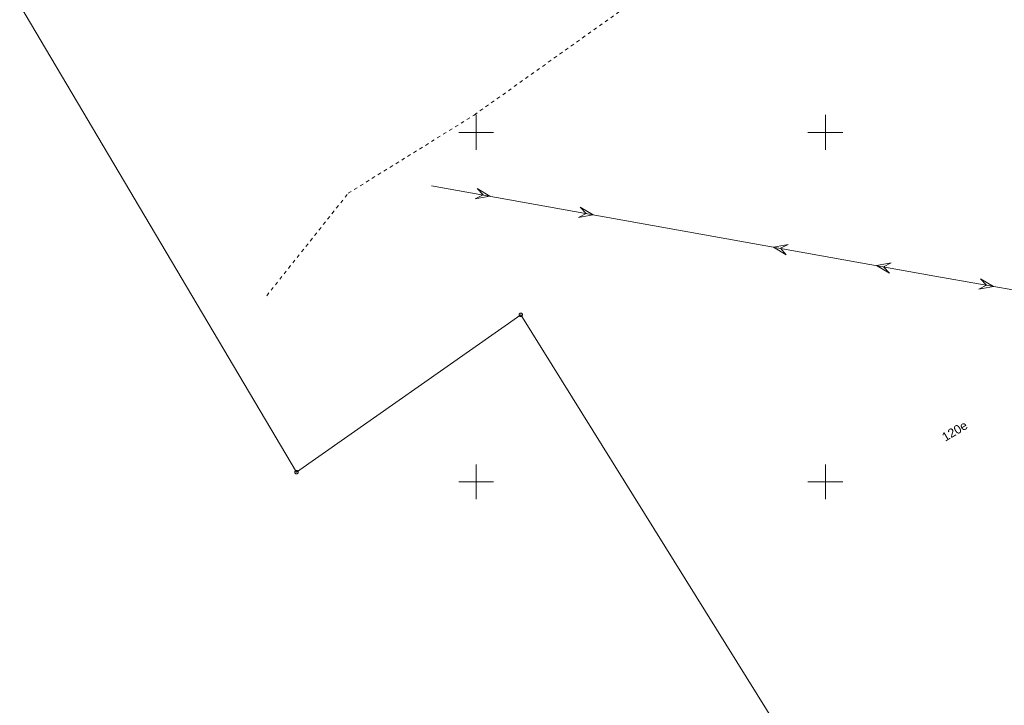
# Model space of a CAD drawing. Extents: x 5474185 to 5474933, y 5916077 to 5916824.
# Tile 4 of 256: x 5474185 to 5474326, y 5916318 to 5916416. Entities that reach past the tile are written whole.
import ezdxf

# ---------------------------------------------------------------- set-up
doc = ezdxf.new("R2010")
doc.units = 0
doc.linetypes.add('PRZER1-1', pattern=[1, 0.5, -0.5])
for name, color, linetype, lineweight in [('GEPADR_O', 253, 'CONTINUOUS', 18), ('GEPPGD', 253, 'CONTINUOUS', 18), ('GESDZI', 253, 'CONTINUOUS', 18), ('GESUZY', 253, 'CONTINUOUS', 18), ('GULEPR', 254, 'CONTINUOUS', 18), ('Ramka sekcyjna', 253, 'CONTINUOUS', 18)]:
    doc.layers.add(name, color=color, linetype=linetype, lineweight=lineweight)
doc.styles.add('Arial', font='arial.ttf')

msp = doc.modelspace()

# ---------------------------------------------------------------- linework, layer by layer
at = {"layer": 'GEPPGD', "elevation": 10.24, "flags": 128}
for points in [[(5474256.39, 5916374.16), (5474256.467254, 5916374.147764), (5474256.536946, 5916374.112254), (5474256.592254, 5916374.056946), (5474256.627764, 5916373.987254), (5474256.64, 5916373.91), (5474256.627764, 5916373.832746), (5474256.592254, 5916373.763054), (5474256.536946, 5916373.707746), (5474256.467254, 5916373.672236), (5474256.39, 5916373.66), (5474256.312746, 5916373.672236), (5474256.243054, 5916373.707746), (5474256.187746, 5916373.763054), (5474256.152236, 5916373.832746), (5474256.14, 5916373.91), (5474256.152236, 5916373.987254), (5474256.187746, 5916374.056946), (5474256.243054, 5916374.112254), (5474256.312746, 5916374.147764), (5474256.39, 5916374.16)], [(5474224.27, 5916351.63), (5474224.347254, 5916351.617764), (5474224.416946, 5916351.582254), (5474224.472254, 5916351.526946), (5474224.507764, 5916351.457254), (5474224.52, 5916351.38), (5474224.507764, 5916351.302746), (5474224.472254, 5916351.233054), (5474224.416946, 5916351.177746), (5474224.347254, 5916351.142236), (5474224.27, 5916351.13), (5474224.192746, 5916351.142236), (5474224.123054, 5916351.177746), (5474224.067746, 5916351.233054), (5474224.032236, 5916351.302746), (5474224.02, 5916351.38), (5474224.032236, 5916351.457254), (5474224.067746, 5916351.526946), (5474224.123054, 5916351.582254), (5474224.192746, 5916351.617764), (5474224.27, 5916351.63)]]:
    msp.add_lwpolyline(points, close=True, dxfattribs=at)
at = {"layer": 'GESDZI', "linetype": 'Continuous', "lineweight": 13}
for p, q in [((5474184.63, 5916418.2, 10.22), (5474224.27, 5916351.38, 10.22)), ((5474224.27, 5916351.38, 10.22), (5474256.39, 5916373.91, 10.22)), ((5474256.39, 5916373.91, 10.22), (5474298.2, 5916306.85, 10.22))]:
    msp.add_line(p, q, dxfattribs=at)
at = {"layer": 'GESUZY', "linetype": 'PRZER1-1', "lineweight": 13}
for p, q in [((5474249.72, 5916402.49, 10.08), (5474282.63, 5916425.92, 10.08)), ((5474231.68, 5916391.3, 10.08), (5474249.72, 5916402.49, 10.08)), ((5474220, 5916376.64, 10.08), (5474231.68, 5916391.3, 10.08))]:
    msp.add_line(p, q, dxfattribs=at)
at = {"layer": 'GULEPR', "linetype": 'Continuous', "lineweight": 13}
for p, q in [((5474243.61, 5916392.37, 10.14), (5474315.7, 5916379.45, 10.14)), ((5474315.7, 5916379.45, 10.14), (5474394.56, 5916365.48, 10.14))]:
    msp.add_line(p, q, dxfattribs=at)
at = {"layer": 'GULEPR'}
for points in [[(5474250.992376, 5916391.046927, 10.14), (5474249.875752, 5916390.485099, 10.14), (5474251.976693, 5916390.870518, 10.14), (5474250.140367, 5916391.961575, 10.14)], [(5474265.757129, 5916388.400782, 10.14), (5474264.640505, 5916387.838954, 10.14), (5474266.741446, 5916388.224373, 10.14), (5474264.905119, 5916389.31543, 10.14)], [(5474293.552871, 5916383.419218, 10.14), (5474294.669495, 5916383.981046, 10.14), (5474292.568554, 5916383.595627, 10.14), (5474294.404881, 5916382.50457, 10.14)], [(5474308.317624, 5916380.773073, 10.14), (5474309.434248, 5916381.334901, 10.14), (5474307.333307, 5916380.949482, 10.14), (5474309.169633, 5916379.858425, 10.14)], [(5474323.085017, 5916378.141749, 10.14), (5474321.969523, 5916377.577681, 10.14), (5474324.069686, 5916377.967315, 10.14), (5474322.231173, 5916379.054684, 10.14)]]:
    msp.add_3dface(points, dxfattribs=at)
at = {"layer": 'Ramka sekcyjna', "linetype": 'Continuous', "lineweight": 18, "elevation": 100, "flags": 128}
for points in [[(5474250, 5916397.5), (5474250, 5916402.5)], [(5474300, 5916397.5), (5474300, 5916402.5)], [(5474252.5, 5916400), (5474247.5, 5916400)], [(5474302.5, 5916400), (5474297.5, 5916400)], [(5474250, 5916347.5), (5474250, 5916352.5)], [(5474300, 5916347.5), (5474300, 5916352.5)], [(5474252.5, 5916350), (5474247.5, 5916350)], [(5474302.5, 5916350), (5474297.5, 5916350)]]:
    msp.add_lwpolyline(points, dxfattribs=at)

# ---------------------------------------------------------------- texts
at = {"layer": 'GEPADR_O', "linetype": 'Continuous', "lineweight": 0, "style": 'Arial'}
msp.add_text('120e', height=1.25, rotation=30.801438, dxfattribs=at).set_placement((5474317.167838, 5916355.735997, 10.8))

doc.saveas('drawing.dxf')
